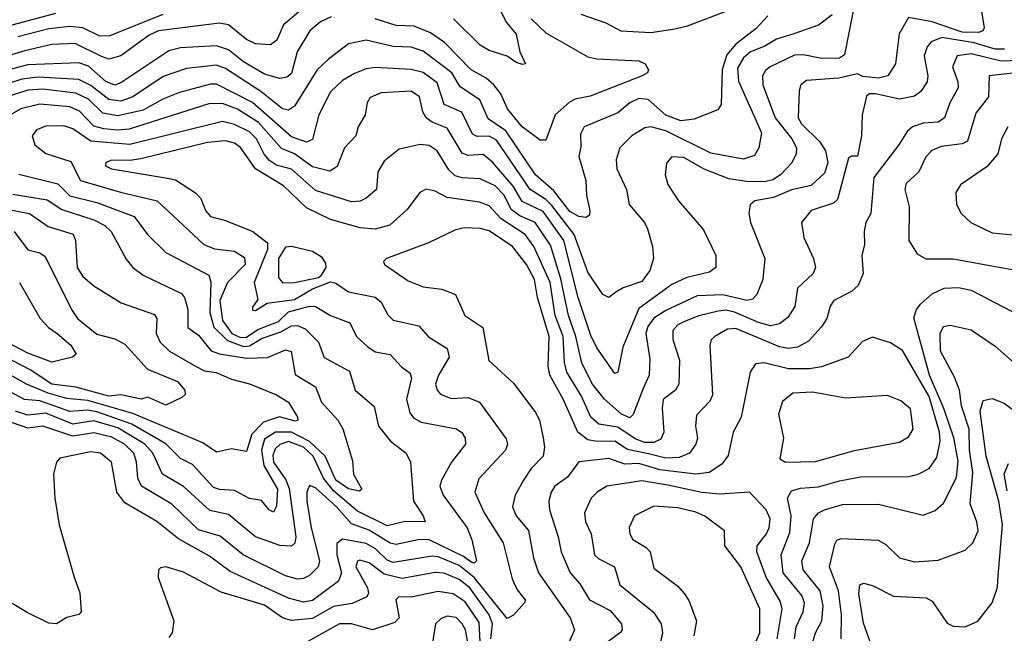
# Model space of a CAD drawing. Extents: x 1308313 to 1441400, y 959662 to 1036319.
# Tile 161 of 256: x 1321588 to 1324875, y 1012163 to 1014213. Entities that reach past the tile are written whole.
import ezdxf

# ---------------------------------------------------------------- set-up
doc = ezdxf.new("R2010")
doc.units = 0

msp = doc.modelspace()

# ---------------------------------------------------------------- linework, layer by layer
at = {"layer": '0CON10XD'}
for points in [[(1324390.8, 1014345), (1324341.9, 1014095), (1324325, 1014084.2), (1324265, 1014083.2), (1324205, 1014095.3), (1324175, 1014094.2), (1324093.6, 1014055), (1324077.6, 1014042.4), (1324068.1, 1014025), (1324069.4, 1013995), (1324110.2, 1013885), (1324166.2, 1013815), (1324181.6, 1013785), (1324180.9, 1013765), (1324166.1, 1013735), (1324128.5, 1013695), (1324102.1, 1013677.9), (1324075, 1013670.7), (1324015, 1013672.1), (1323955, 1013681), (1323873.5, 1013713.5), (1323805, 1013752), (1323765.4, 1013754.6), (1323747, 1013733), (1323742.7, 1013695), (1323752.3, 1013662.3), (1323787.8, 1013607.8), (1323871.3, 1013511.3), (1323912.5, 1013425), (1323911.9, 1013385), (1323890.8, 1013369.2), (1323815, 1013351.7), (1323765, 1013327.8), (1323655, 1013247.7), (1323601.3, 1013118.6), (1323585.3, 1013034.8), (1323575, 1013031.1), (1323515, 1013117.1), (1323495, 1013158.2), (1323452.3, 1013285), (1323404.7, 1013475), (1323335, 1013572.1), (1323264.9, 1013604.9), (1323235, 1013656.5), (1323166.7, 1013736.7), (1323135, 1013762.6), (1323085, 1013758.8), (1323065, 1013766.6), (1323015, 1013850), (1322965, 1013870.6), (1322945, 1013885.3), (1322933.5, 1013905), (1322922.5, 1013955), (1322895, 1013973.8), (1322795, 1013968.4), (1322757.7, 1013952.3), (1322747.3, 1013935), (1322740.9, 1013895), (1322717.5, 1013855), (1322709.5, 1013825), (1322671.6, 1013785), (1322648.1, 1013721.9), (1322623.4, 1013706.6), (1322565, 1013721), (1322505, 1013764.6), (1322462, 1013782), (1322385, 1013869.1), (1322315, 1013913.8), (1322265, 1013932.2), (1322218.9, 1013931.1), (1321952.6, 1013847.4), (1321915, 1013843.3), (1321868.5, 1013848.5), (1321835, 1013856.5), (1321787.6, 1013907.6), (1321755, 1013922.1), (1321655, 1013930.9), (1321591.8, 1013915), (1321539.3, 1013885)], [(1323181.4, 1014265), (1323213.6, 1014203.6), (1323245, 1014163.8), (1323257.6, 1014105), (1323276.2, 1014065), (1323266.6, 1014063.4), (1323245, 1014070), (1323215, 1014090.9), (1323155, 1014109.2), (1323125, 1014127.7), (1323035.9, 1014215.9)], [(1323461.1, 1014231.1), (1323545, 1014201.9), (1323595, 1014175.2), (1323695, 1014169.5), (1323775, 1014182.3), (1323817.3, 1014192.7), (1324034.2, 1014275)], [(1321706.6, 1014233.4), (1321486, 1014174), (1321413.3, 1014135), (1321355, 1014118.2), (1321215, 1014053.3), (1321155, 1014018.9), (1321130.8, 1013999.2), (1321091.1, 1013948.9), (1321074.2, 1013894.2)], [(1322538.9, 1014255), (1322467.9, 1014195), (1322446.1, 1014143.9), (1322425, 1014128.8), (1322375, 1014131.9), (1322345, 1014147), (1322285.1, 1014195.1), (1322255, 1014200.9), (1322051.5, 1014175), (1322019.5, 1014160.5), (1321925, 1014092.3), (1321885, 1014080.6), (1321860.2, 1014089.8), (1321772.6, 1014132.6), (1321695, 1014129.7), (1321605, 1014109), (1321432.6, 1014057.4)], [(1324796.6, 1014255), (1324808.6, 1014185), (1324803.3, 1014175), (1324789.9, 1014170.1), (1324735, 1014170.8), (1324635, 1014205.7), (1324555, 1014219.6), (1324523.9, 1014165), (1324512.2, 1014065), (1324486.2, 1014025), (1324455, 1014017.1), (1324403, 1014023), (1324385, 1014031.5), (1324322.7, 1014017.3), (1324215, 1014009.5), (1324196.4, 1013995), (1324190.3, 1013975), (1324187.5, 1013885), (1324198.5, 1013865), (1324259.7, 1013805), (1324278.4, 1013775), (1324286.4, 1013735), (1324275, 1013700), (1324231, 1013659), (1324165, 1013644.1), (1324105, 1013619.3), (1324042.9, 1013607.1), (1324026.3, 1013593.7), (1324022, 1013568), (1324027.7, 1013535), (1324076.2, 1013415), (1324068.8, 1013345), (1324049.2, 1013295), (1324035, 1013279.2), (1324015.5, 1013274.5), (1323935, 1013293.6), (1323849.8, 1013290.2), (1323745, 1013241.6), (1323705, 1013215.9), (1323685, 1013188), (1323678.8, 1013165), (1323691.5, 1013078.5), (1323690, 1013025), (1323669.4, 1012980.6), (1323636.6, 1012893.4), (1323625, 1012883.2), (1323597.6, 1012895), (1323540.4, 1012945), (1323500.4, 1012995), (1323464.5, 1013065), (1323444.9, 1013155), (1323420.1, 1013225), (1323395, 1013346.9), (1323359.9, 1013459.9), (1323308.9, 1013535), (1323257.3, 1013557.3), (1323228.7, 1013578.7), (1323205, 1013626.1), (1323175, 1013657.8), (1323125, 1013680.7), (1323065, 1013684.1), (1323041.4, 1013691.4), (1323020.8, 1013710.8), (1322981.6, 1013775), (1322955, 1013792.6), (1322925, 1013795.7), (1322855, 1013780.4), (1322805, 1013740), (1322783.2, 1013705), (1322778.7, 1013645), (1322745, 1013616), (1322725, 1013606.4), (1322695, 1013604.8), (1322575, 1013641.9), (1322495, 1013712.9), (1322445, 1013726.6), (1322421.8, 1013741.8), (1322403.8, 1013763.8), (1322378.5, 1013815), (1322355, 1013838.4), (1322305, 1013862.9), (1322265, 1013872.5), (1321955, 1013796.1), (1321825, 1013807.1), (1321765, 1013847.8), (1321735, 1013858.4), (1321675, 1013857.5), (1321643.5, 1013845), (1321629.6, 1013825), (1321637.9, 1013795), (1321675.2, 1013765.2), (1321758.8, 1013738.8), (1321790.9, 1013675), (1321923.7, 1013636.3), (1322047.1, 1013607.1), (1322201.9, 1013461.9), (1322237.5, 1013447.5), (1322305, 1013439.8), (1322338.3, 1013418.3), (1322340.3, 1013395), (1322281.5, 1013335), (1322256.3, 1013275), (1322265, 1013208.2), (1322296, 1013165), (1322325, 1013150.8), (1322345, 1013152.2), (1322382.3, 1013177.7), (1322452, 1013205), (1322485, 1013236.5), (1322555, 1013256.1), (1322575, 1013254.8), (1322625, 1013224.8), (1322689.9, 1013199.9), (1322711.8, 1013155), (1322749.7, 1013119.7), (1322775, 1013103.7), (1322825, 1013094.6), (1322863, 1013053), (1322891.8, 1013031.8), (1322896.4, 1013015), (1322878.8, 1012945), (1322889.9, 1012899.9), (1322902.6, 1012882.6), (1322927.9, 1012867.9), (1323046.1, 1012846.1), (1323063.7, 1012833.7), (1323075.4, 1012815), (1323076.2, 1012795), (1323030, 1012735), (1322995.8, 1012675), (1322990.5, 1012655), (1323001.9, 1012625), (1323081.6, 1012515), (1323097.2, 1012475), (1323112.9, 1012405), (1323105, 1012397.1), (1323095, 1012400.4), (1323069.3, 1012419.3), (1322955, 1012475.7), (1322923.1, 1012476.9), (1322845, 1012459.7), (1322825, 1012464.2), (1322755, 1012507.9), (1322695, 1012528.5), (1322645.7, 1012585), (1322575, 1012649.3), (1322555, 1012657.3), (1322545.9, 1012634.1), (1322545.9, 1012605), (1322561, 1012515), (1322589.1, 1012405), (1322584.1, 1012385), (1322555, 1012356.7), (1322535, 1012345.9), (1322515, 1012343.8), (1322475, 1012354.8), (1322333.9, 1012425), (1322257.3, 1012487.3), (1322185, 1012508.7), (1322095, 1012593.9), (1321994.2, 1012655), (1321981.6, 1012681.6), (1321977.5, 1012735), (1321968.4, 1012765), (1321937.8, 1012795), (1321895, 1012817.8), (1321835, 1012832.3), (1321765, 1012822), (1321665, 1012855.4), (1321615, 1012847.9), (1321515, 1012882.8)], [(1324085.4, 1014225), (1324046.3, 1014183.7), (1323978.6, 1014131.4), (1323948.4, 1014095), (1323933.8, 1014046.2), (1323930.5, 1013929.5), (1323918.9, 1013911.1), (1323839.5, 1013880.5), (1323795, 1013874.8), (1323745, 1013893.6), (1323685.8, 1013945.8), (1323655, 1013949.4), (1323625, 1013935.2), (1323585, 1013901.8), (1323472.7, 1013855), (1323460.2, 1013829.8), (1323461.5, 1013788.5), (1323454.7, 1013755.3), (1323477.5, 1013675), (1323480, 1013625), (1323491.8, 1013575), (1323489.8, 1013560.2), (1323477.5, 1013552.5), (1323454.5, 1013555.5), (1323425, 1013572), (1323371.5, 1013641.5), (1323310.3, 1013695), (1323211.1, 1013841.1), (1323151.4, 1013881.4), (1323123.8, 1013945), (1323058.4, 1013988.4), (1323030.2, 1014035), (1322935, 1014107.1), (1322895, 1014121.1), (1322835, 1014122.9), (1322745, 1014143.9), (1322685, 1014132.4), (1322618.8, 1014081.2), (1322580.6, 1014045), (1322505, 1013923.9), (1322485, 1013910.3), (1322465, 1013915.2), (1322393, 1013973), (1322275, 1014049.7), (1322245, 1014060.3), (1322145, 1014049.3), (1322067, 1014023), (1321965.3, 1013954.7), (1321925, 1013941), (1321885, 1013945.6), (1321825, 1013993.3), (1321785, 1014012.6), (1321649.6, 1014020.4), (1321596.2, 1014013.8), (1321505, 1013985.8)], [(1322627.5, 1014222.5), (1322591.8, 1014205), (1322556.8, 1014175), (1322514.6, 1014105.4), (1322495, 1014032.9), (1322479.6, 1014020.4), (1322455.9, 1014015.9), (1322405, 1014030.3), (1322335, 1014071.7), (1322285, 1014112.5), (1322245, 1014124.8), (1322125, 1014118.8), (1322085, 1014108.1), (1321925, 1014001.5), (1321905, 1013994.5), (1321875, 1014006.1), (1321817, 1014057), (1321785, 1014068.1), (1321615, 1014061.9), (1321506.4, 1014033.6)], [(1322065, 1014230.3), (1321888.9, 1014158.9), (1321855, 1014157.5), (1321798.2, 1014185), (1321755, 1014190.1), (1321685, 1014182.4), (1321580.8, 1014155)], [(1323295, 1014215.9), (1323345, 1014168.8), (1323485, 1014089.1), (1323515, 1014081.8), (1323655, 1014075.5), (1323676, 1014065), (1323687.5, 1014045), (1323684, 1014035), (1323666, 1014025), (1323493, 1013957), (1323442.8, 1013947.2), (1323423.1, 1013936.9), (1323375.3, 1013895), (1323345, 1013810.8), (1323325, 1013810.6), (1323265, 1013854.3), (1323216.6, 1013915), (1323193.7, 1013965), (1323170.8, 1013995), (1323145, 1014017.8), (1323095, 1014045.6), (1323006.6, 1014136.6), (1322959.3, 1014169.3), (1322905, 1014190.7), (1322845, 1014192.8), (1322775, 1014215.5)], [(1324300.7, 1014229.3), (1324255.3, 1014194.7), (1324172.2, 1014165)], [(1324172.2, 1014165), (1324115, 1014147.4), (1324076.2, 1014123.8), (1324027.4, 1014105), (1324004.9, 1014085.1), (1323985, 1014051.2), (1323987.5, 1014007.5), (1324064.7, 1013835), (1324055.7, 1013784.3), (1324040.9, 1013759.1), (1324005, 1013746.8), (1323895, 1013767.1), (1323745, 1013841.5), (1323695, 1013855.2), (1323675, 1013851.8), (1323631.5, 1013825), (1323592.1, 1013785), (1323578.9, 1013745), (1323582.1, 1013715), (1323613.8, 1013645), (1323622.3, 1013595), (1323673.6, 1013535), (1323684.2, 1013514.2), (1323701.2, 1013455), (1323704.4, 1013415), (1323691.8, 1013375), (1323665, 1013338), (1323602.6, 1013317.4), (1323577.9, 1013302.1), (1323555, 1013284.5), (1323535, 1013294.4), (1323485, 1013369.1), (1323439.5, 1013495), (1323365, 1013592.3), (1323345, 1013611.7), (1323292.1, 1013645), (1323179.9, 1013809.9), (1323155, 1013823.6), (1323115, 1013822.9), (1323099.9, 1013829.9), (1323063.8, 1013903.8), (1323005, 1013929.5), (1322982, 1014002), (1322935, 1014035.8), (1322895, 1014046.8), (1322775, 1014052.7), (1322745, 1014048.9), (1322705, 1014033.3), (1322665, 1014009.8), (1322625, 1013971.5), (1322586.9, 1013895), (1322565, 1013812.9), (1322545, 1013803.1), (1322495, 1013821.1), (1322365, 1013936.5), (1322245, 1013997.2), (1322225, 1013997.2), (1322121, 1013969), (1322065, 1013947.7), (1321999.3, 1013910.7), (1321915, 1013891.5), (1321865, 1013900.5), (1321817.2, 1013947.2), (1321775, 1013967.4), (1321665, 1013980.3), (1321615, 1013977.4), (1321512.2, 1013945)], [(1324875.7, 1014114.3), (1324845, 1014114.6), (1324775, 1014134.9), (1324666.4, 1014153.6), (1324631, 1014139), (1324617.7, 1014122.3), (1324608.3, 1014091.7), (1324620.3, 1014025), (1324617.6, 1014005), (1324596.8, 1013973.2), (1324575, 1013957.1), (1324525, 1013946.8), (1324445, 1013964.8), (1324425, 1013964.8), (1324415, 1013956.9), (1324400.3, 1013895), (1324398.1, 1013825), (1324385, 1013756.7), (1324365, 1013757.1), (1324355, 1013750), (1324318.3, 1013611.7), (1324305, 1013599.8), (1324230, 1013575), (1324197.8, 1013535), (1324206.2, 1013485), (1324238.2, 1013415), (1324244.6, 1013385), (1324236.9, 1013365), (1324185, 1013315.6), (1324176.4, 1013255), (1324152.3, 1013217.7), (1324125, 1013196.8), (1324095, 1013190.6), (1324055, 1013201.1), (1323975, 1013236.2), (1323945, 1013242.3), (1323919.6, 1013239.6), (1323855, 1013223.9), (1323807.9, 1013205), (1323785, 1013193.6), (1323768.2, 1013175), (1323768.2, 1013145), (1323790.3, 1013075), (1323788.8, 1012995), (1323777.1, 1012975), (1323736.3, 1012943.7), (1323732.5, 1012915), (1323738.7, 1012835), (1323728.6, 1012811.4), (1323705, 1012800), (1323675, 1012800.6), (1323642.8, 1012812.8), (1323585, 1012851.2), (1323521.9, 1012861.9), (1323495, 1012884.7), (1323463.2, 1012955), (1323414.6, 1013035), (1323407.3, 1013067.3), (1323402.6, 1013155), (1323376, 1013225), (1323359, 1013335), (1323304, 1013455), (1323275.1, 1013495.1), (1323195, 1013547.6), (1323155, 1013591.4), (1323123.3, 1013603.3), (1323015, 1013618.7), (1322975, 1013640.4), (1322945, 1013647.1), (1322924.2, 1013635.8), (1322880.9, 1013579.1), (1322823.4, 1013526.6), (1322775, 1013512.5), (1322725, 1013517), (1322625, 1013544.8), (1322544.7, 1013584.7), (1322468.2, 1013658.2), (1322375.2, 1013715), (1322325, 1013785.7), (1322305, 1013800), (1322275, 1013808.3), (1322215, 1013802.3), (1321991.9, 1013748.1), (1321955, 1013742.1), (1321895, 1013743.2), (1321875, 1013736.2), (1321874.4, 1013725), (1321894, 1013715), (1322074.5, 1013684.5), (1322107.7, 1013677.7), (1322175, 1013634.1), (1322192.5, 1013615), (1322207.5, 1013575), (1322224.5, 1013555), (1322275, 1013541.8), (1322365.6, 1013505.6), (1322415, 1013467.5), (1322414.5, 1013445), (1322370, 1013335), (1322382.5, 1013277.5), (1322365, 1013252.5), (1322365, 1013242), (1322375, 1013241.4), (1322414.1, 1013265.9), (1322505, 1013278.5), (1322565, 1013313.6), (1322625, 1013337.4), (1322643, 1013333), (1322685, 1013303.8), (1322775, 1013285.9), (1322795, 1013269.6), (1322816.7, 1013226.7), (1322835, 1013209.2), (1322920.1, 1013190.1), (1322952.8, 1013152.8), (1323014.7, 1013114.8), (1323021.2, 1013085), (1322985.7, 1013025), (1322976.5, 1012995), (1322981.5, 1012975), (1322992.3, 1012962.3), (1323027.9, 1012947.9), (1323085, 1012950.3), (1323123.5, 1012935), (1323212.2, 1012812.2), (1323216, 1012795), (1323210, 1012775), (1323120.5, 1012679.5), (1323107.2, 1012635), (1323138, 1012565), (1323201.7, 1012465), (1323231.8, 1012345), (1323248.3, 1012308.3), (1323275.6, 1012275), (1323273.6, 1012265), (1323236, 1012224), (1323215, 1012212.9), (1323105, 1012349.1), (1323055, 1012389.3), (1322985, 1012418.3), (1322965, 1012420.6), (1322835, 1012400.1), (1322815, 1012407.5), (1322776, 1012445), (1322745, 1012462.8), (1322665, 1012477.3), (1322646.7, 1012463.3), (1322646.3, 1012425), (1322662, 1012365), (1322652.5, 1012337.5), (1322565, 1012272.2), (1322535, 1012267.1), (1322485, 1012280.3), (1322290, 1012370), (1322221.1, 1012421.1), (1322118.1, 1012478.1), (1322045, 1012536.2), (1321938.5, 1012598.5), (1321911.4, 1012635), (1321893.8, 1012735), (1321857.5, 1012765), (1321825, 1012768.8), (1321721.7, 1012748.3), (1321710, 1012735), (1321700, 1012695), (1321704.5, 1012614.5), (1321718.9, 1012525), (1321769.2, 1012350.8), (1321788.3, 1012298.3), (1321792.9, 1012235), (1321784.5, 1012225.5), (1321745, 1012216.4), (1321710, 1012195), (1321685, 1012197.4), (1321612.6, 1012232.6), (1321562.8, 1012262.8)], [(1324925, 1014076), (1324865, 1014074.3), (1324765, 1014098.1), (1324717.9, 1014092.1), (1324702.5, 1014055), (1324720.8, 1014005), (1324721.6, 1013985), (1324693.7, 1013935), (1324675.7, 1013884.3), (1324655, 1013870.9), (1324605, 1013866.7), (1324568.9, 1013855), (1324551.1, 1013838.9), (1324523.3, 1013795), (1324439.5, 1013685), (1324429.3, 1013565), (1324412.9, 1013535), (1324407.2, 1013505), (1324408.1, 1013461.9), (1324399.2, 1013425), (1324403.8, 1013365), (1324387.3, 1013325), (1324364.7, 1013305.2), (1324305.8, 1013274.2), (1324294.2, 1013255.8), (1324282.9, 1013215), (1324265, 1013186.2), (1324221.4, 1013138.6), (1324185, 1013118.9), (1324155, 1013114.5), (1324125, 1013119.8), (1323978.6, 1013181.4), (1323951.3, 1013178.7), (1323908.5, 1013155), (1323897, 1013143), (1323891.8, 1013125), (1323901.2, 1012958.8), (1323891.7, 1012938.3), (1323848, 1012892), (1323844.7, 1012855), (1323850.8, 1012815), (1323845.3, 1012795), (1323823.8, 1012765), (1323789.4, 1012750.6), (1323745, 1012747.6), (1323687.8, 1012762.2), (1323616.9, 1012776.9), (1323575, 1012804.6), (1323515, 1012803.2), (1323485, 1012809.4), (1323451.3, 1012835), (1323402, 1012945), (1323357.5, 1013025), (1323352.6, 1013055), (1323355.1, 1013155), (1323316.4, 1013285), (1323306.6, 1013345), (1323280.3, 1013395), (1323232.6, 1013455), (1323155, 1013507.2), (1323125, 1013515.7), (1323072.2, 1013517.7), (1323040.5, 1013509.5), (1322952.8, 1013467.2), (1322812, 1013415), (1322802, 1013405), (1322806.2, 1013395), (1322885, 1013340), (1322935, 1013320.8), (1322997, 1013313), (1323042.9, 1013295), (1323073.5, 1013225), (1323133.6, 1013185), (1323154.6, 1013074.6), (1323237.7, 1012997.7), (1323310.1, 1012900.1), (1323323.1, 1012875), (1323335.9, 1012815.9), (1323339.7, 1012785), (1323335.2, 1012754.8), (1323295, 1012713.2), (1323269.5, 1012675), (1323242.4, 1012625), (1323233.7, 1012585), (1323245.5, 1012555.5), (1323286.7, 1012506.7), (1323303, 1012415), (1323320, 1012365), (1323425.3, 1012215), (1323440.5, 1012175), (1323417.5, 1012125)], [(1324914.9, 1014035.1), (1324825.3, 1014024.7), (1324823.1, 1013955), (1324780.1, 1013899.9), (1324752.7, 1013807.3), (1324735, 1013798.1), (1324665, 1013789.4), (1324633.8, 1013776.2), (1324613.4, 1013755), (1324590.4, 1013705), (1324548.2, 1013665), (1324543.4, 1013645), (1324557.4, 1013587.4), (1324556.2, 1013475), (1324585, 1013430.8), (1324613.4, 1013413.4), (1324705, 1013414.3), (1324975, 1013364.6)], [(1324887.5, 1013855), (1324866.1, 1013815), (1324854.1, 1013765), (1324818, 1013722), (1324729.2, 1013660.8), (1324713.1, 1013635), (1324716.2, 1013595), (1324731.5, 1013565), (1324763.3, 1013535), (1324835, 1013501.2), (1324905, 1013494.1)], [(1321585, 1013696.5), (1321715, 1013664.4), (1321755, 1013623.8), (1321845, 1013601.5), (1321969.3, 1013555), (1322014, 1013495), (1322075, 1013434.7), (1322219.4, 1013359.4), (1322225.4, 1013335.4), (1322222.3, 1013235), (1322235.8, 1013185.8), (1322281.4, 1013141.4), (1322335, 1013121.2), (1322355, 1013123.3), (1322395, 1013147.3), (1322459.9, 1013170.1), (1322495, 1013190.3), (1322515, 1013191.6), (1322540.5, 1013180.5), (1322585.5, 1013135.5), (1322603.8, 1013083.8), (1322688.9, 1013038.9), (1322707.5, 1012975), (1322770.8, 1012920.8), (1322786, 1012855), (1322825.2, 1012805.2), (1322878.1, 1012765), (1322892.2, 1012735), (1322902.3, 1012605), (1322935.3, 1012555), (1322941.1, 1012535), (1322875, 1012536), (1322815, 1012522.4), (1322715, 1012571.2), (1322635, 1012639.1), (1322601.6, 1012681.6), (1322567.3, 1012755), (1322535.1, 1012785), (1322485, 1012803.6), (1322456, 1012794), (1322440.9, 1012779.1), (1322433, 1012757), (1322434.5, 1012735), (1322475.8, 1012675.8), (1322487.2, 1012647.2), (1322509.9, 1012485), (1322506.1, 1012463.9), (1322495.6, 1012454.4), (1322456.1, 1012456.1), (1322375, 1012485.7), (1322285, 1012559.4), (1322222.9, 1012572.9), (1322135, 1012653.3), (1322064.9, 1012694.9), (1322031.6, 1012765), (1322005.2, 1012795), (1321915, 1012849.1), (1321835, 1012872.7), (1321765, 1012861.4), (1321675, 1012898.2), (1321615, 1012892), (1321573.8, 1012905)], [(1321565, 1013629.8), (1321678.9, 1013611.1), (1321728.2, 1013578.2), (1321835, 1013544.5), (1321871.3, 1013525), (1321892.5, 1013505), (1321943, 1013413), (1321964.8, 1013384.8), (1321999.5, 1013359.5), (1322128.3, 1013298.3), (1322137.9, 1013285), (1322149.3, 1013245), (1322148.8, 1013185), (1322185, 1013158.7), (1322226.9, 1013106.9), (1322255, 1013096.2), (1322345, 1013082.1), (1322415, 1013084.1), (1322475, 1013110.3), (1322494.2, 1013104.2), (1322507.9, 1013027.9), (1322575, 1012986.2), (1322594.8, 1012935), (1322650.4, 1012875), (1322666.6, 1012846.6), (1322698.8, 1012738.8), (1322702.1, 1012695), (1322730, 1012645), (1322722.2, 1012637.8), (1322685, 1012645.2), (1322642.8, 1012675), (1322607.2, 1012755), (1322555, 1012803.6), (1322495, 1012835.2), (1322441.3, 1012835), (1322405, 1012811), (1322395.3, 1012775), (1322403.3, 1012723.3), (1322448.4, 1012645), (1322445, 1012587.5), (1322435, 1012567.3), (1322420.4, 1012575), (1322395, 1012606.2), (1322355, 1012612.9), (1322305, 1012640.3), (1322255, 1012643), (1322235, 1012650), (1322165, 1012726.5), (1322125, 1012746.8), (1322075.6, 1012795.6), (1321962.1, 1012862.1), (1321845, 1012903.3), (1321815, 1012908), (1321755, 1012904.3), (1321655, 1012939.8), (1321603.8, 1012943.8), (1321558.3, 1012968.3)], [(1321535, 1013581.7), (1321620.5, 1013565), (1321682.1, 1013522.1), (1321766.1, 1013496.1), (1321774.2, 1013475), (1321779.6, 1013385), (1321798.9, 1013355), (1321835, 1013324), (1321926.5, 1013266.5), (1322037.7, 1013227.7), (1322045.3, 1013215), (1322042.8, 1013165), (1322056.6, 1013135), (1322087.7, 1013105), (1322174.3, 1013055.7), (1322205, 1013040.3), (1322243.7, 1013033.7), (1322295, 1013012.2), (1322355, 1012996.5), (1322445, 1012959.7), (1322484.6, 1012935), (1322515.4, 1012885), (1322516.5, 1012875), (1322507.9, 1012872.1), (1322455, 1012885.9), (1322401.2, 1012868.8), (1322362.2, 1012827.8), (1322345, 1012770), (1322295, 1012779.1), (1322245, 1012768.5), (1322198.9, 1012798.9), (1321965, 1012897.8), (1321815, 1012940.2), (1321745, 1012946.9), (1321682.2, 1012965), (1321610, 1012995), (1321446.8, 1013086.8)], [(1321569.1, 1013505), (1321614.4, 1013444.4), (1321655, 1013434), (1321672.1, 1013422.1), (1321760, 1013245), (1321780.7, 1013215), (1321845, 1013162.5), (1321905, 1013146.9), (1321938.5, 1013128.5), (1322014.8, 1013044.8), (1322115, 1013004.4), (1322139.4, 1012975), (1322139.7, 1012960.3), (1322129.1, 1012950.9), (1322075, 1012924.7), (1322015, 1012952), (1321994.7, 1012945.3), (1321925, 1012959.8), (1321885, 1012955.2), (1321775, 1012985.1), (1321695, 1012995.5), (1321623, 1013043), (1321503.9, 1013103.9)], [(1322465, 1013333.8), (1322505, 1013334.4), (1322585, 1013352), (1322595, 1013359.5), (1322610.8, 1013385), (1322609.4, 1013399.4), (1322597.8, 1013417.8), (1322565, 1013438.4), (1322495, 1013455.1), (1322475, 1013452.4), (1322452.1, 1013415), (1322452, 1013352), (1322465, 1013333.8)], [(1321586.8, 1013335), (1321655.9, 1013215), (1321683.5, 1013185), (1321712.2, 1013165), (1321758.4, 1013125), (1321775.6, 1013095), (1321763.8, 1013085), (1321695, 1013069.2), (1321615, 1013098.8), (1321544.7, 1013135)], [(1324218.5, 1012075), (1324245.2, 1012164.8), (1324266.4, 1012205), (1324270.5, 1012255), (1324260.9, 1012305), (1324203.5, 1012375), (1324199, 1012405), (1324225.2, 1012464.8), (1324238.6, 1012545), (1324254.6, 1012565), (1324274.8, 1012575.2), (1324335, 1012593.2), (1324455, 1012594.8), (1324605, 1012557.9), (1324645, 1012572.9), (1324672, 1012598), (1324716.3, 1012683.7), (1324721.7, 1012738.3), (1324706.4, 1012816.4), (1324673.6, 1012913.6), (1324626.1, 1013025), (1324573.2, 1013216.8), (1324582.6, 1013245), (1324596.8, 1013263.2), (1324635, 1013296.5), (1324675, 1013316.3), (1324722, 1013318), (1324765, 1013309.7), (1324925, 1013225.4)], [(1324330.2, 1012145), (1324331.6, 1012225), (1324322.2, 1012305), (1324292.2, 1012385), (1324309, 1012461), (1324316.2, 1012473.8), (1324330.6, 1012479.4), (1324453.9, 1012473.9), (1324479.8, 1012459.8), (1324525, 1012415.4), (1324575, 1012401.6), (1324655, 1012407.2), (1324745, 1012440.4), (1324770, 1012465), (1324788.2, 1012505), (1324784.2, 1012535), (1324761.6, 1012595), (1324769.8, 1012700.2), (1324759.3, 1012775), (1324758.3, 1012845), (1324732.7, 1012922.7), (1324725.5, 1012975), (1324709.1, 1013019.1), (1324662.1, 1013105), (1324661.2, 1013165), (1324672.5, 1013187.5), (1324695, 1013192.1), (1324765, 1013177.1), (1324845, 1013122.7), (1324901.8, 1013071.8)], [(1324174.8, 1012145), (1324180.9, 1012185), (1324203.5, 1012235), (1324207.8, 1012265), (1324198.9, 1012288.9), (1324137.4, 1012365), (1324130.3, 1012425), (1324159.8, 1012500.2), (1324163.3, 1012555), (1324151.9, 1012615), (1324165, 1012638.7), (1324195, 1012647.7), (1324255, 1012651.9), (1324325, 1012672.7), (1324394.8, 1012685.2), (1324555, 1012686.9), (1324587.5, 1012695), (1324625, 1012713.8), (1324650, 1012750), (1324661.8, 1012805), (1324658.7, 1012835), (1324625, 1012954.4), (1324535, 1013108), (1324495, 1013133.1), (1324435, 1013152.2), (1324401.9, 1013138.1), (1324354.1, 1013085.9), (1324265, 1013053.4), (1324225, 1013046.9), (1324155, 1013046.6), (1324074, 1013066), (1324045, 1013063.3), (1324026.9, 1013035), (1323997.2, 1012885), (1323970, 1012835), (1323953.4, 1012756.6), (1323932, 1012728), (1323889.6, 1012700.4), (1323845.2, 1012694.8), (1323725, 1012708.6), (1323655, 1012730.1), (1323608.3, 1012728.3), (1323555, 1012746.8), (1323455, 1012735.9), (1323416.6, 1012685), (1323374.6, 1012655), (1323362, 1012635), (1323354.7, 1012605), (1323356.3, 1012575), (1323385.7, 1012485), (1323395.3, 1012435), (1323425.2, 1012365.2), (1323457.8, 1012327.8), (1323490, 1012275), (1323558.8, 1012238.8), (1323597.2, 1012195), (1323599.2, 1012175), (1323593.8, 1012166.2), (1323551.6, 1012135)], [(1324145, 1012734.6), (1324245, 1012736.8), (1324375, 1012773.8), (1324525, 1012801.1), (1324555, 1012818.9), (1324570.8, 1012845), (1324562.4, 1012912.4), (1324529.6, 1012939.6), (1324485, 1012957.9), (1324345, 1012948.5), (1324235, 1012968.4), (1324169.2, 1012965), (1324135, 1012936.9), (1324121.8, 1012895), (1324138.5, 1012815), (1324125.6, 1012745.6), (1324145, 1012734.6)], [(1324427, 1012135), (1324405, 1012197.5), (1324389.7, 1012295), (1324393.3, 1012325), (1324405, 1012330), (1324435, 1012322.5), (1324505, 1012287.5), (1324615, 1012281.1), (1324635, 1012270), (1324685, 1012197.3), (1324705, 1012187.1), (1324745, 1012184.6), (1324786.5, 1012203.5), (1324834.5, 1012265), (1324852.5, 1012317.5), (1324854.8, 1012355.2), (1324869.2, 1012525), (1324857.1, 1012605), (1324815.1, 1012755), (1324794.5, 1012905), (1324805, 1012940.6), (1324835, 1012947.9), (1324875, 1012931.3), (1324901.3, 1012911.3)], [(1324885, 1012638.9), (1324874.8, 1012695.2), (1324889.7, 1012730.3)], [(1324116.4, 1012145), (1324133.4, 1012245), (1324128.5, 1012268.5), (1324080.3, 1012350.3), (1324048.6, 1012435), (1324049.7, 1012455), (1324081.6, 1012495), (1324090.2, 1012515), (1324093.6, 1012545), (1324080.7, 1012575), (1324024.6, 1012634.6), (1323925, 1012628.1), (1323865, 1012633), (1323751.7, 1012658.3), (1323665, 1012672.8), (1323548, 1012655), (1323515.6, 1012635), (1323495.7, 1012614.3), (1323473.6, 1012565), (1323476.7, 1012535), (1323495.3, 1012495), (1323507.3, 1012425), (1323521.3, 1012411.3), (1323573.8, 1012385), (1323591.3, 1012325), (1323704.1, 1012234.1), (1323730, 1012195), (1323733.8, 1012165), (1323724.7, 1012125)], [(1324017.4, 1012072.6), (1324059, 1012165), (1324058.7, 1012245), (1323995.2, 1012385), (1323941.9, 1012455), (1323941.2, 1012505), (1323875, 1012554.7), (1323845, 1012567.5), (1323785, 1012582), (1323705, 1012587.3), (1323640.6, 1012555), (1323623.1, 1012516.9), (1323624.6, 1012495), (1323635, 1012476.7), (1323679.7, 1012449.7), (1323692.5, 1012435), (1323705, 1012381.1), (1323785, 1012320), (1323807.9, 1012295), (1323822.5, 1012272.5), (1323847.8, 1012205), (1323838.9, 1012155)], [(1323160.8, 1012145), (1323166.7, 1012195), (1323155, 1012224.8), (1323090.4, 1012315), (1323055, 1012343.2), (1323005, 1012364.3), (1322975, 1012366.2), (1322865, 1012345.7), (1322805, 1012360.6), (1322755, 1012398), (1322723, 1012407), (1322715, 1012403.6), (1322710.5, 1012385), (1322749.4, 1012315), (1322752.6, 1012297.4), (1322746.9, 1012285), (1322697.5, 1012262.5), (1322635, 1012253.1), (1322565, 1012212.6), (1322495, 1012206.2), (1322465, 1012214.8), (1322405, 1012257), (1322260.2, 1012300.2), (1322135, 1012367.5), (1322075, 1012385.5), (1322057.7, 1012382.3), (1322051.2, 1012375), (1322049.5, 1012349.5), (1322102, 1012205), (1322096.2, 1012165), (1322085, 1012148.8)], [(1323126.2, 1012115), (1323121.3, 1012198.7), (1323075, 1012268.6), (1323035, 1012294.8), (1322985, 1012302.2), (1322895, 1012284), (1322854, 1012285), (1322844.1, 1012275), (1322854.7, 1012215.3), (1322840.3, 1012199.7), (1322765.2, 1012174.8), (1322695, 1012194.5), (1322655, 1012194.8), (1322539.7, 1012130.3)], [(1323091.6, 1012091.6), (1323075.8, 1012175), (1323065.6, 1012195), (1323045, 1012215.7), (1323015, 1012220.3), (1322995, 1012212.7), (1322975.6, 1012195), (1322965.4, 1012125)]]:
    msp.add_lwpolyline(points, dxfattribs=at)

doc.saveas('drawing.dxf')
